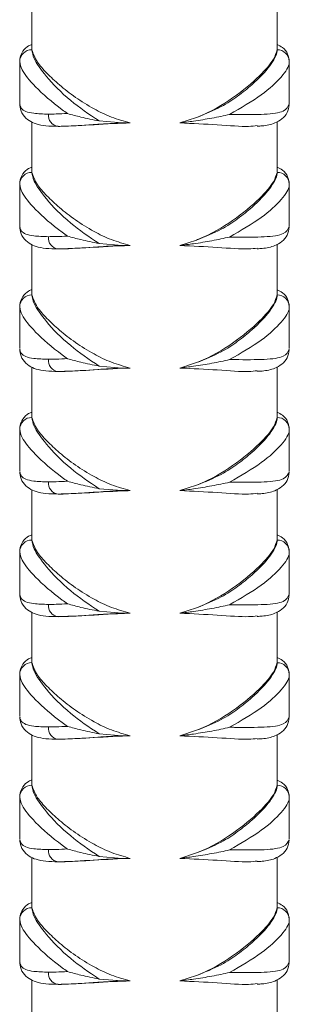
# Model space of a CAD drawing. Header units: millimetres. Extents: x 0 to 210, y 0 to 297.
# Tile 6 of 17: x 123.14 to 130.47, y 119.07 to 145.85. Entities that reach past the tile are written whole.
import ezdxf

# ---------------------------------------------------------------- set-up
doc = ezdxf.new("R2010")
doc.units = ezdxf.units.MM

msp = doc.modelspace()

# ---------------------------------------------------------------- linework, layer by layer
at = {"color": 7, "linetype": 'Continuous', "lineweight": 15}
for p, q in [((123.473, 146.401), (123.473, 145.035)), ((130.14, 145.04), (130.14, 146.407)), ((123.14, 144.694), (123.14, 143.571)), ((130.473, 143.569), (130.473, 144.696)), ((123.473, 143.067), (123.473, 141.701)), ((125.299, 143.094), (125.926, 143.042)), ((126.143, 143.042), (125.926, 143.042)), ((127.496, 143.041), (127.948, 143.189)), ((130.14, 141.707), (130.14, 143.074)), ((123.14, 141.36), (123.14, 140.237)), ((130.473, 140.235), (130.473, 141.363)), ((127.496, 139.707), (127.948, 139.856)), ((123.473, 139.734), (123.473, 138.368)), ((125.299, 139.76), (125.926, 139.708)), ((126.143, 139.708), (125.926, 139.708)), ((130.14, 138.374), (130.14, 139.741)), ((123.14, 138.027), (123.14, 136.904)), ((130.473, 136.902), (130.473, 138.029)), ((123.473, 136.401), (123.473, 135.035)), ((125.299, 136.427), (125.926, 136.375)), ((126.143, 136.375), (125.926, 136.375)), ((127.496, 136.374), (127.948, 136.523)), ((130.14, 135.04), (130.14, 136.407)), ((123.14, 134.694), (123.14, 133.571)), ((130.473, 133.569), (130.473, 134.696)), ((125.299, 133.094), (125.926, 133.042)), ((127.496, 133.041), (127.948, 133.189)), ((123.473, 133.067), (123.473, 131.701)), ((126.143, 133.042), (125.926, 133.042)), ((130.14, 131.707), (130.14, 133.074)), ((123.14, 131.36), (123.14, 130.237)), ((130.473, 130.235), (130.473, 131.363)), ((123.473, 129.734), (123.473, 128.368)), ((125.299, 129.76), (125.926, 129.708)), ((126.143, 129.708), (125.926, 129.708)), ((127.496, 129.707), (127.948, 129.856)), ((130.14, 128.374), (130.14, 129.741)), ((123.14, 128.027), (123.14, 126.904)), ((130.473, 126.902), (130.473, 128.029)), ((123.473, 126.401), (123.473, 125.035)), ((125.299, 126.427), (125.926, 126.375)), ((127.496, 126.374), (127.948, 126.523)), ((130.14, 125.04), (130.14, 126.407)), ((126.143, 126.375), (125.926, 126.375)), ((123.14, 124.694), (123.14, 123.571)), ((130.473, 123.569), (130.473, 124.696)), ((127.496, 123.041), (127.948, 123.189)), ((123.473, 123.067), (123.473, 121.701)), ((125.299, 123.094), (125.926, 123.042)), ((126.143, 123.042), (125.926, 123.042)), ((130.14, 121.707), (130.14, 123.074)), ((123.14, 121.36), (123.14, 120.237)), ((130.473, 120.235), (130.473, 121.363)), ((123.473, 119.734), (123.473, 118.368)), ((125.299, 119.76), (125.926, 119.708)), ((126.143, 119.708), (125.926, 119.708)), ((127.496, 119.707), (127.948, 119.856)), ((130.14, 118.374), (130.14, 119.741))]:
    msp.add_line(p, q, dxfattribs=at)
for centre, radius, start, end in [((123.467, 144.703), 0.327, 88.8324, 179.2386), ((130.146, 144.703), 0.327, 0.7441, 91.1869), ((124.223, 143.249), 0.304, 174.0214, 262.3965), ((123.467, 141.37), 0.327, 88.8324, 179.2386), ((130.146, 141.37), 0.327, 0.7441, 91.1869), ((124.223, 139.915), 0.304, 174.0214, 262.3965), ((123.467, 138.037), 0.327, 88.8324, 179.2386), ((130.146, 138.036), 0.327, 0.7441, 91.1869), ((124.223, 136.582), 0.304, 174.0214, 262.3965), ((123.467, 134.703), 0.327, 88.8324, 179.2386), ((130.146, 134.703), 0.327, 0.7441, 91.1869), ((124.223, 133.249), 0.304, 174.0214, 262.3965), ((123.467, 131.37), 0.327, 88.8324, 179.2386), ((130.146, 131.37), 0.327, 0.7441, 91.1869), ((124.223, 129.915), 0.304, 174.0214, 262.3965), ((123.467, 128.037), 0.327, 88.8324, 179.2386), ((130.146, 128.036), 0.327, 0.7441, 91.1869), ((124.223, 126.582), 0.304, 174.0214, 262.3965), ((123.467, 124.703), 0.327, 88.8324, 179.2386), ((130.146, 124.703), 0.327, 0.7441, 91.1869), ((124.223, 123.249), 0.304, 174.0214, 262.3965), ((123.467, 121.37), 0.327, 88.8324, 179.2386), ((130.146, 121.37), 0.327, 0.7441, 91.1869), ((124.223, 119.915), 0.304, 174.0214, 262.3965)]:
    msp.add_arc(centre, radius, start, end, dxfattribs=at)
for points, knots in [([(123.473, 145.172), (123.443, 145.161), (123.35, 145.129), (123.214, 144.994), (123.138, 144.822), (123.145, 144.733), (123.147, 144.715)], [0, 0, 0, 0, 0.172748, 0.525383, 0.905204, 1, 1, 1, 1]), ([(130.461, 144.756), (130.454, 144.808), (130.436, 144.937), (130.303, 145.095), (130.19, 145.148), (130.14, 145.171)], [0, 0, 0, 0, 0.280535, 0.681711, 1, 1, 1, 1]), ([(123.473, 145.03), (123.484, 144.956), (123.513, 144.771), (123.851, 144.301), (124.441, 143.678), (125.028, 143.278), (125.299, 143.094)], [0, 0, 0, 0, 0.174888, 0.441937, 0.742576, 1, 1, 1, 1]), ([(126.143, 143.042), (125.971, 143.09), (125.62, 143.189), (125.121, 143.436), (124.642, 143.736), (124.213, 144.073), (123.865, 144.398), (123.561, 144.749), (123.506, 144.925), (123.473, 145.03)], [0, 0, 0, 0, 0.1111844, 0.2265702, 0.365014, 0.5074359, 0.6472536, 0.7913981, 1, 1, 1, 1]), ([(127.948, 143.189), (128.181, 143.281), (128.596, 143.445), (129.083, 143.771), (129.562, 144.158), (129.988, 144.609), (130.14, 144.906), (130.139, 145.018), (130.139, 145.03)], [0, 0, 0, 0, 0.17711, 0.317087, 0.461064, 0.713407, 0.969365, 1, 1, 1, 1]), ([(130.139, 145.03), (130.117, 144.949), (130.066, 144.763), (129.671, 144.303), (128.991, 143.727), (128.332, 143.34), (127.965, 143.196), (127.948, 143.189)], [0, 0, 0, 0, 0.184554, 0.429543, 0.717066, 0.986978, 1, 1, 1, 1]), ([(124.442, 143.297), (124.394, 143.331), (124.048, 143.576), (123.552, 144.014), (123.184, 144.462), (123.152, 144.638), (123.14, 144.708)], [0, 0, 0, 0, 0.061671, 0.441752, 0.779163, 1, 1, 1, 1]), ([(130.473, 144.707), (130.473, 144.696), (130.473, 144.59), (130.302, 144.309), (129.751, 143.793), (129.157, 143.449), (128.85, 143.272)], [0, 0, 0, 0, 0.037974, 0.354526, 0.667152, 1, 1, 1, 1]), ([(123.14, 143.556), (123.15, 143.516), (123.18, 143.389), (123.424, 143.294), (123.78, 143.284), (123.92, 143.28)], [0, 0, 0, 0, 0.21905, 0.693122, 1, 1, 1, 1]), ([(123.149, 143.536), (123.148, 143.514), (123.143, 143.422), (123.223, 143.248), (123.389, 143.092), (123.598, 143.002), (123.847, 142.954), (124.07, 142.951), (124.187, 142.949)], [0, 0, 0, 0, 0.052988, 0.216721, 0.386225, 0.555549, 0.766206, 1, 1, 1, 1]), ([(128.85, 143.272), (128.896, 143.271), (129.254, 143.269), (129.837, 143.265), (130.367, 143.333), (130.438, 143.484), (130.473, 143.556)], [0, 0, 0, 0, 0.047486, 0.371617, 0.698268, 1, 1, 1, 1]), ([(129.599, 142.953), (129.645, 142.955), (129.831, 142.964), (130.042, 143.012), (130.274, 143.133), (130.433, 143.312), (130.457, 143.463), (130.469, 143.539)], [0, 0, 0, 0, 0.104443, 0.4191124, 0.6210239, 0.809522, 1, 1, 1, 1]), ([(123.92, 143.28), (123.989, 143.281), (124.148, 143.283), (124.336, 143.292), (124.442, 143.297)], [0, 0, 0, 0, 0.433073, 1, 1, 1, 1]), ([(124.442, 143.297), (124.443, 143.296), (124.554, 143.263), (124.819, 143.191), (125.129, 143.128), (125.299, 143.094)], [0, 0, 0, 0, 0.003072, 0.456156, 1, 1, 1, 1]), ([(127.496, 143.041), (127.619, 143.056), (127.914, 143.094), (128.376, 143.17), (128.697, 143.236), (128.849, 143.271), (128.85, 143.272)], [0, 0, 0, 0, 0.260406, 0.623433, 0.997641, 1, 1, 1, 1]), ([(125.926, 143.042), (125.926, 143.042), (125.696, 143.031), (125.123, 142.996), (124.543, 142.952), (124.245, 142.948), (124.182, 142.947)], [0, 0, 0, 0, 0.000009, 0.333016, 0.858956, 1, 1, 1, 1]), ([(124.182, 142.947), (124.419, 142.955), (124.91, 142.972), (125.647, 143.024), (126.074, 143.039), (126.143, 143.042)], [0, 0, 0, 0, 0.439428, 0.910032, 1, 1, 1, 1]), ([(127.496, 143.041), (127.843, 143.025), (128.545, 142.994), (129.278, 142.929), (129.526, 142.959), (129.599, 142.968)], [0, 0, 0, 0, 0.408346, 0.826515, 1, 1, 1, 1]), ([(123.473, 141.839), (123.443, 141.828), (123.35, 141.796), (123.214, 141.661), (123.138, 141.489), (123.145, 141.4), (123.147, 141.382)], [0, 0, 0, 0, 0.172748, 0.525383, 0.905204, 1, 1, 1, 1]), ([(123.473, 141.697), (123.484, 141.623), (123.513, 141.437), (123.851, 140.968), (124.441, 140.344), (125.028, 139.945), (125.299, 139.76)], [0, 0, 0, 0, 0.174888, 0.441937, 0.742576, 1, 1, 1, 1]), ([(126.143, 139.708), (125.971, 139.757), (125.62, 139.856), (125.121, 140.102), (124.642, 140.402), (124.213, 140.739), (123.865, 141.065), (123.561, 141.416), (123.506, 141.592), (123.473, 141.697)], [0, 0, 0, 0, 0.111184, 0.22657, 0.365014, 0.507436, 0.647254, 0.791398, 1, 1, 1, 1]), ([(127.948, 139.856), (128.181, 139.948), (128.596, 140.112), (129.083, 140.438), (129.562, 140.825), (129.988, 141.276), (130.14, 141.573), (130.139, 141.684), (130.139, 141.696)], [0, 0, 0, 0, 0.17711, 0.317087, 0.461064, 0.713407, 0.969365, 1, 1, 1, 1]), ([(130.139, 141.696), (130.117, 141.616), (130.066, 141.429), (129.671, 140.97), (128.991, 140.394), (128.332, 140.007), (127.965, 139.863), (127.948, 139.856)], [0, 0, 0, 0, 0.184554, 0.429543, 0.717066, 0.986978, 1, 1, 1, 1]), ([(130.461, 141.422), (130.454, 141.475), (130.436, 141.603), (130.303, 141.762), (130.19, 141.815), (130.14, 141.838)], [0, 0, 0, 0, 0.280535, 0.681711, 1, 1, 1, 1]), ([(124.442, 139.963), (124.394, 139.998), (124.048, 140.243), (123.552, 140.681), (123.184, 141.129), (123.152, 141.305), (123.14, 141.374)], [0, 0, 0, 0, 0.061671, 0.441752, 0.779163, 1, 1, 1, 1]), ([(130.473, 141.374), (130.473, 141.363), (130.473, 141.257), (130.302, 140.976), (129.751, 140.46), (129.157, 140.116), (128.85, 139.938)], [0, 0, 0, 0, 0.037974, 0.354526, 0.667152, 1, 1, 1, 1]), ([(123.14, 140.223), (123.15, 140.183), (123.18, 140.056), (123.424, 139.961), (123.78, 139.951), (123.92, 139.947)], [0, 0, 0, 0, 0.21905, 0.693122, 1, 1, 1, 1]), ([(123.149, 140.203), (123.148, 140.18), (123.143, 140.089), (123.223, 139.914), (123.389, 139.758), (123.598, 139.669), (123.847, 139.62), (124.07, 139.617), (124.187, 139.616)], [0, 0, 0, 0, 0.052988, 0.216721, 0.386225, 0.555549, 0.766206, 1, 1, 1, 1]), ([(128.85, 139.938), (128.896, 139.938), (129.254, 139.935), (129.837, 139.932), (130.367, 139.999), (130.438, 140.15), (130.473, 140.223)], [0, 0, 0, 0, 0.047486, 0.371617, 0.698268, 1, 1, 1, 1]), ([(129.599, 139.619), (129.645, 139.622), (129.831, 139.631), (130.042, 139.679), (130.274, 139.8), (130.433, 139.979), (130.457, 140.13), (130.469, 140.206)], [0, 0, 0, 0, 0.104443, 0.419112, 0.621024, 0.809522, 1, 1, 1, 1]), ([(123.92, 139.947), (123.989, 139.948), (124.148, 139.949), (124.336, 139.958), (124.442, 139.963)], [0, 0, 0, 0, 0.433073, 1, 1, 1, 1]), ([(124.442, 139.963), (124.443, 139.963), (124.554, 139.93), (124.819, 139.858), (125.129, 139.795), (125.299, 139.76)], [0, 0, 0, 0, 0.003072, 0.456156, 1, 1, 1, 1]), ([(127.496, 139.707), (127.619, 139.723), (127.914, 139.76), (128.376, 139.836), (128.697, 139.903), (128.849, 139.938), (128.85, 139.938)], [0, 0, 0, 0, 0.260406, 0.623433, 0.997641, 1, 1, 1, 1]), ([(125.926, 139.708), (125.926, 139.708), (125.696, 139.698), (125.123, 139.663), (124.543, 139.618), (124.245, 139.615), (124.182, 139.614)], [0, 0, 0, 0, 0.000009, 0.333016, 0.858956, 1, 1, 1, 1]), ([(124.182, 139.614), (124.419, 139.622), (124.91, 139.639), (125.647, 139.691), (126.074, 139.706), (126.143, 139.708)], [0, 0, 0, 0, 0.439428, 0.910032, 1, 1, 1, 1]), ([(127.496, 139.707), (127.843, 139.692), (128.545, 139.661), (129.278, 139.596), (129.526, 139.626), (129.599, 139.635)], [0, 0, 0, 0, 0.408346, 0.826515, 1, 1, 1, 1]), ([(123.473, 138.505), (123.443, 138.495), (123.35, 138.462), (123.214, 138.327), (123.138, 138.156), (123.145, 138.066), (123.147, 138.048)], [0, 0, 0, 0, 0.172748, 0.525383, 0.905204, 1, 1, 1, 1]), ([(130.461, 138.089), (130.454, 138.142), (130.436, 138.27), (130.303, 138.429), (130.19, 138.481), (130.14, 138.505)], [0, 0, 0, 0, 0.2805354, 0.6817108, 1, 1, 1, 1]), ([(123.473, 138.363), (123.484, 138.29), (123.513, 138.104), (123.851, 137.635), (124.441, 137.011), (125.028, 136.611), (125.299, 136.427)], [0, 0, 0, 0, 0.174888, 0.441937, 0.742576, 1, 1, 1, 1]), ([(126.143, 136.375), (125.971, 136.423), (125.62, 136.522), (125.121, 136.769), (124.642, 137.069), (124.213, 137.406), (123.865, 137.731), (123.561, 138.082), (123.506, 138.259), (123.473, 138.363)], [0, 0, 0, 0, 0.111184, 0.22657, 0.365014, 0.507436, 0.647254, 0.791398, 1, 1, 1, 1]), ([(127.948, 136.523), (128.181, 136.614), (128.596, 136.778), (129.083, 137.104), (129.562, 137.492), (129.988, 137.942), (130.14, 138.239), (130.139, 138.351), (130.139, 138.363)], [0, 0, 0, 0, 0.17711, 0.317087, 0.461064, 0.713407, 0.969365, 1, 1, 1, 1]), ([(130.139, 138.363), (130.117, 138.283), (130.066, 138.096), (129.671, 137.636), (128.991, 137.06), (128.332, 136.673), (127.965, 136.529), (127.948, 136.523)], [0, 0, 0, 0, 0.184554, 0.429543, 0.717066, 0.986978, 1, 1, 1, 1]), ([(124.442, 136.63), (124.394, 136.664), (124.048, 136.91), (123.552, 137.347), (123.184, 137.796), (123.152, 137.971), (123.14, 138.041)], [0, 0, 0, 0, 0.061671, 0.441752, 0.779163, 1, 1, 1, 1]), ([(130.473, 138.041), (130.473, 138.029), (130.473, 137.924), (130.302, 137.642), (129.751, 137.126), (129.157, 136.782), (128.85, 136.605)], [0, 0, 0, 0, 0.037974, 0.354526, 0.667152, 1, 1, 1, 1]), ([(123.14, 136.889), (123.15, 136.849), (123.18, 136.723), (123.424, 136.627), (123.78, 136.618), (123.92, 136.614)], [0, 0, 0, 0, 0.21905, 0.693122, 1, 1, 1, 1]), ([(123.149, 136.87), (123.148, 136.847), (123.143, 136.755), (123.223, 136.581), (123.389, 136.425), (123.598, 136.336), (123.847, 136.287), (124.07, 136.284), (124.187, 136.283)], [0, 0, 0, 0, 0.0529883, 0.2167213, 0.3862253, 0.5555494, 0.7662063, 1, 1, 1, 1]), ([(128.85, 136.605), (128.896, 136.605), (129.254, 136.602), (129.837, 136.598), (130.367, 136.666), (130.438, 136.817), (130.473, 136.89)], [0, 0, 0, 0, 0.047486, 0.371617, 0.698268, 1, 1, 1, 1]), ([(129.599, 136.286), (129.645, 136.288), (129.831, 136.297), (130.042, 136.345), (130.274, 136.467), (130.433, 136.645), (130.457, 136.796), (130.469, 136.872)], [0, 0, 0, 0, 0.104443, 0.419112, 0.621024, 0.809522, 1, 1, 1, 1]), ([(123.92, 136.614), (123.989, 136.614), (124.148, 136.616), (124.336, 136.625), (124.442, 136.63)], [0, 0, 0, 0, 0.433073, 1, 1, 1, 1]), ([(124.442, 136.63), (124.443, 136.63), (124.554, 136.597), (124.819, 136.525), (125.129, 136.462), (125.299, 136.427)], [0, 0, 0, 0, 0.003072, 0.456156, 1, 1, 1, 1]), ([(127.496, 136.374), (127.619, 136.39), (127.914, 136.427), (128.376, 136.503), (128.697, 136.569), (128.849, 136.605), (128.85, 136.605)], [0, 0, 0, 0, 0.260406, 0.623433, 0.997641, 1, 1, 1, 1]), ([(125.926, 136.375), (125.926, 136.375), (125.696, 136.365), (125.123, 136.329), (124.543, 136.285), (124.245, 136.281), (124.182, 136.28)], [0, 0, 0, 0, 0.000009, 0.333016, 0.858956, 1, 1, 1, 1]), ([(124.182, 136.28), (124.419, 136.289), (124.91, 136.306), (125.647, 136.358), (126.074, 136.373), (126.143, 136.375)], [0, 0, 0, 0, 0.439428, 0.910032, 1, 1, 1, 1]), ([(127.496, 136.374), (127.843, 136.359), (128.545, 136.327), (129.278, 136.263), (129.526, 136.293), (129.599, 136.301)], [0, 0, 0, 0, 0.408346, 0.826515, 1, 1, 1, 1]), ([(123.473, 135.172), (123.443, 135.161), (123.35, 135.129), (123.214, 134.994), (123.138, 134.822), (123.145, 134.733), (123.147, 134.715)], [0, 0, 0, 0, 0.172748, 0.525383, 0.905204, 1, 1, 1, 1]), ([(123.473, 135.03), (123.484, 134.956), (123.513, 134.771), (123.851, 134.301), (124.441, 133.678), (125.028, 133.278), (125.299, 133.094)], [0, 0, 0, 0, 0.174888, 0.441937, 0.742576, 1, 1, 1, 1]), ([(126.143, 133.042), (125.971, 133.09), (125.62, 133.189), (125.121, 133.436), (124.642, 133.736), (124.213, 134.073), (123.865, 134.398), (123.561, 134.749), (123.506, 134.925), (123.473, 135.03)], [0, 0, 0, 0, 0.1111844, 0.2265702, 0.365014, 0.5074359, 0.6472536, 0.7913981, 1, 1, 1, 1]), ([(127.948, 133.189), (128.181, 133.281), (128.596, 133.445), (129.083, 133.771), (129.562, 134.158), (129.988, 134.609), (130.14, 134.906), (130.139, 135.018), (130.139, 135.03)], [0, 0, 0, 0, 0.17711, 0.317087, 0.461064, 0.713407, 0.969365, 1, 1, 1, 1]), ([(130.139, 135.03), (130.117, 134.949), (130.066, 134.763), (129.671, 134.303), (128.991, 133.727), (128.332, 133.34), (127.965, 133.196), (127.948, 133.189)], [0, 0, 0, 0, 0.184554, 0.429543, 0.717066, 0.986978, 1, 1, 1, 1]), ([(130.461, 134.756), (130.454, 134.808), (130.436, 134.937), (130.303, 135.095), (130.19, 135.148), (130.14, 135.171)], [0, 0, 0, 0, 0.280535, 0.681711, 1, 1, 1, 1]), ([(124.442, 133.297), (124.394, 133.331), (124.048, 133.576), (123.552, 134.014), (123.184, 134.462), (123.152, 134.638), (123.14, 134.708)], [0, 0, 0, 0, 0.061671, 0.4417524, 0.7791628, 1, 1, 1, 1]), ([(130.473, 134.707), (130.473, 134.696), (130.473, 134.59), (130.302, 134.309), (129.751, 133.793), (129.157, 133.449), (128.85, 133.272)], [0, 0, 0, 0, 0.0379738, 0.3545265, 0.6671521, 1, 1, 1, 1]), ([(123.14, 133.556), (123.15, 133.516), (123.18, 133.389), (123.424, 133.294), (123.78, 133.284), (123.92, 133.28)], [0, 0, 0, 0, 0.21905, 0.693122, 1, 1, 1, 1]), ([(123.149, 133.536), (123.148, 133.514), (123.143, 133.422), (123.223, 133.248), (123.389, 133.092), (123.598, 133.002), (123.847, 132.954), (124.07, 132.951), (124.187, 132.949)], [0, 0, 0, 0, 0.0529883, 0.2167213, 0.3862253, 0.5555494, 0.7662063, 1, 1, 1, 1]), ([(128.85, 133.272), (128.896, 133.271), (129.254, 133.269), (129.837, 133.265), (130.367, 133.333), (130.438, 133.484), (130.473, 133.556)], [0, 0, 0, 0, 0.047486, 0.371617, 0.698268, 1, 1, 1, 1]), ([(129.599, 132.953), (129.645, 132.955), (129.831, 132.964), (130.042, 133.012), (130.274, 133.133), (130.433, 133.312), (130.457, 133.463), (130.469, 133.539)], [0, 0, 0, 0, 0.104443, 0.419112, 0.621024, 0.809522, 1, 1, 1, 1]), ([(123.92, 133.28), (123.989, 133.281), (124.148, 133.283), (124.336, 133.292), (124.442, 133.297)], [0, 0, 0, 0, 0.433073, 1, 1, 1, 1]), ([(124.442, 133.297), (124.443, 133.296), (124.554, 133.263), (124.819, 133.191), (125.129, 133.128), (125.299, 133.094)], [0, 0, 0, 0, 0.003072, 0.456156, 1, 1, 1, 1]), ([(127.496, 133.041), (127.619, 133.056), (127.914, 133.094), (128.376, 133.17), (128.697, 133.236), (128.849, 133.271), (128.85, 133.272)], [0, 0, 0, 0, 0.260406, 0.623433, 0.997641, 1, 1, 1, 1]), ([(125.926, 133.042), (125.926, 133.042), (125.696, 133.031), (125.123, 132.996), (124.543, 132.952), (124.245, 132.948), (124.182, 132.947)], [0, 0, 0, 0, 0.0000093, 0.3330157, 0.8589557, 1, 1, 1, 1]), ([(124.182, 132.947), (124.419, 132.955), (124.91, 132.972), (125.647, 133.024), (126.074, 133.039), (126.143, 133.042)], [0, 0, 0, 0, 0.439428, 0.9100319, 1, 1, 1, 1]), ([(127.496, 133.041), (127.843, 133.025), (128.545, 132.994), (129.278, 132.929), (129.526, 132.959), (129.599, 132.968)], [0, 0, 0, 0, 0.408346, 0.826515, 1, 1, 1, 1]), ([(123.473, 131.839), (123.443, 131.828), (123.35, 131.796), (123.214, 131.661), (123.138, 131.489), (123.145, 131.4), (123.147, 131.382)], [0, 0, 0, 0, 0.172748, 0.525383, 0.905204, 1, 1, 1, 1]), ([(130.461, 131.422), (130.454, 131.475), (130.436, 131.603), (130.303, 131.762), (130.19, 131.815), (130.14, 131.838)], [0, 0, 0, 0, 0.280535, 0.681711, 1, 1, 1, 1]), ([(123.473, 131.697), (123.484, 131.623), (123.513, 131.437), (123.851, 130.968), (124.441, 130.344), (125.028, 129.945), (125.299, 129.76)], [0, 0, 0, 0, 0.174888, 0.441937, 0.742576, 1, 1, 1, 1]), ([(126.143, 129.708), (125.971, 129.757), (125.62, 129.856), (125.121, 130.102), (124.642, 130.402), (124.213, 130.739), (123.865, 131.065), (123.561, 131.416), (123.506, 131.592), (123.473, 131.697)], [0, 0, 0, 0, 0.111184, 0.22657, 0.365014, 0.507436, 0.647254, 0.791398, 1, 1, 1, 1]), ([(127.948, 129.856), (128.181, 129.948), (128.596, 130.112), (129.083, 130.438), (129.562, 130.825), (129.988, 131.276), (130.14, 131.573), (130.139, 131.684), (130.139, 131.696)], [0, 0, 0, 0, 0.17711, 0.317087, 0.461064, 0.713407, 0.969365, 1, 1, 1, 1]), ([(130.139, 131.696), (130.117, 131.616), (130.066, 131.429), (129.671, 130.97), (128.991, 130.394), (128.332, 130.007), (127.965, 129.863), (127.948, 129.856)], [0, 0, 0, 0, 0.184554, 0.429543, 0.717066, 0.986978, 1, 1, 1, 1]), ([(124.442, 129.963), (124.394, 129.998), (124.048, 130.243), (123.552, 130.681), (123.184, 131.129), (123.152, 131.305), (123.14, 131.374)], [0, 0, 0, 0, 0.061671, 0.441752, 0.779163, 1, 1, 1, 1]), ([(130.473, 131.374), (130.473, 131.363), (130.473, 131.257), (130.302, 130.976), (129.751, 130.46), (129.157, 130.116), (128.85, 129.938)], [0, 0, 0, 0, 0.0379738, 0.3545265, 0.6671521, 1, 1, 1, 1]), ([(123.14, 130.223), (123.15, 130.183), (123.18, 130.056), (123.424, 129.961), (123.78, 129.951), (123.92, 129.947)], [0, 0, 0, 0, 0.2190503, 0.6931223, 1, 1, 1, 1]), ([(123.149, 130.203), (123.148, 130.18), (123.143, 130.089), (123.223, 129.914), (123.389, 129.758), (123.598, 129.669), (123.847, 129.62), (124.07, 129.617), (124.187, 129.616)], [0, 0, 0, 0, 0.0529883, 0.2167213, 0.3862253, 0.5555494, 0.7662063, 1, 1, 1, 1]), ([(128.85, 129.938), (128.896, 129.938), (129.254, 129.935), (129.837, 129.932), (130.367, 129.999), (130.438, 130.15), (130.473, 130.223)], [0, 0, 0, 0, 0.047486, 0.371617, 0.698268, 1, 1, 1, 1]), ([(129.599, 129.619), (129.645, 129.622), (129.831, 129.631), (130.042, 129.679), (130.274, 129.8), (130.433, 129.979), (130.457, 130.13), (130.469, 130.206)], [0, 0, 0, 0, 0.104443, 0.419112, 0.621024, 0.809522, 1, 1, 1, 1]), ([(123.92, 129.947), (123.989, 129.948), (124.148, 129.949), (124.336, 129.958), (124.442, 129.963)], [0, 0, 0, 0, 0.433073, 1, 1, 1, 1]), ([(124.442, 129.963), (124.443, 129.963), (124.554, 129.93), (124.819, 129.858), (125.129, 129.795), (125.299, 129.76)], [0, 0, 0, 0, 0.003072, 0.456156, 1, 1, 1, 1]), ([(127.496, 129.707), (127.619, 129.723), (127.914, 129.76), (128.376, 129.836), (128.697, 129.903), (128.849, 129.938), (128.85, 129.938)], [0, 0, 0, 0, 0.260406, 0.623433, 0.997641, 1, 1, 1, 1]), ([(125.926, 129.708), (125.926, 129.708), (125.696, 129.698), (125.123, 129.663), (124.543, 129.618), (124.245, 129.615), (124.182, 129.614)], [0, 0, 0, 0, 0.000009, 0.333016, 0.858956, 1, 1, 1, 1]), ([(124.182, 129.614), (124.419, 129.622), (124.91, 129.639), (125.647, 129.691), (126.074, 129.706), (126.143, 129.708)], [0, 0, 0, 0, 0.439428, 0.910032, 1, 1, 1, 1]), ([(127.496, 129.707), (127.843, 129.692), (128.545, 129.661), (129.278, 129.596), (129.526, 129.626), (129.599, 129.635)], [0, 0, 0, 0, 0.408346, 0.826515, 1, 1, 1, 1]), ([(123.473, 128.505), (123.443, 128.495), (123.35, 128.462), (123.214, 128.327), (123.138, 128.156), (123.145, 128.066), (123.147, 128.048)], [0, 0, 0, 0, 0.172748, 0.525383, 0.905204, 1, 1, 1, 1]), ([(123.473, 128.363), (123.484, 128.29), (123.513, 128.104), (123.851, 127.635), (124.441, 127.011), (125.028, 126.611), (125.299, 126.427)], [0, 0, 0, 0, 0.1748882, 0.441937, 0.7425757, 1, 1, 1, 1]), ([(126.143, 126.375), (125.971, 126.423), (125.62, 126.522), (125.121, 126.769), (124.642, 127.069), (124.213, 127.406), (123.865, 127.731), (123.561, 128.082), (123.506, 128.259), (123.473, 128.363)], [0, 0, 0, 0, 0.1111844, 0.2265702, 0.365014, 0.5074359, 0.6472536, 0.7913981, 1, 1, 1, 1]), ([(127.948, 126.523), (128.181, 126.614), (128.596, 126.778), (129.083, 127.104), (129.562, 127.492), (129.988, 127.942), (130.14, 128.239), (130.139, 128.351), (130.139, 128.363)], [0, 0, 0, 0, 0.1771099, 0.3170872, 0.4610644, 0.7134071, 0.9693649, 1, 1, 1, 1]), ([(130.139, 128.363), (130.117, 128.283), (130.066, 128.096), (129.671, 127.636), (128.991, 127.06), (128.332, 126.673), (127.965, 126.529), (127.948, 126.523)], [0, 0, 0, 0, 0.184554, 0.429543, 0.717066, 0.986978, 1, 1, 1, 1]), ([(130.461, 128.089), (130.454, 128.142), (130.436, 128.27), (130.303, 128.429), (130.19, 128.481), (130.14, 128.505)], [0, 0, 0, 0, 0.280535, 0.681711, 1, 1, 1, 1]), ([(124.442, 126.63), (124.394, 126.664), (124.048, 126.91), (123.552, 127.347), (123.184, 127.796), (123.152, 127.971), (123.14, 128.041)], [0, 0, 0, 0, 0.061671, 0.441752, 0.779163, 1, 1, 1, 1]), ([(130.473, 128.041), (130.473, 128.029), (130.473, 127.924), (130.302, 127.642), (129.751, 127.126), (129.157, 126.782), (128.85, 126.605)], [0, 0, 0, 0, 0.037974, 0.354526, 0.667152, 1, 1, 1, 1]), ([(123.14, 126.889), (123.15, 126.849), (123.18, 126.723), (123.424, 126.627), (123.78, 126.618), (123.92, 126.614)], [0, 0, 0, 0, 0.2190503, 0.6931223, 1, 1, 1, 1]), ([(123.149, 126.87), (123.148, 126.847), (123.143, 126.755), (123.223, 126.581), (123.389, 126.425), (123.598, 126.336), (123.847, 126.287), (124.07, 126.284), (124.187, 126.283)], [0, 0, 0, 0, 0.052988, 0.216721, 0.386225, 0.555549, 0.766206, 1, 1, 1, 1]), ([(128.85, 126.605), (128.896, 126.605), (129.254, 126.602), (129.837, 126.598), (130.367, 126.666), (130.438, 126.817), (130.473, 126.89)], [0, 0, 0, 0, 0.047486, 0.371617, 0.698268, 1, 1, 1, 1]), ([(129.599, 126.286), (129.645, 126.288), (129.831, 126.297), (130.042, 126.345), (130.274, 126.467), (130.433, 126.645), (130.457, 126.796), (130.469, 126.872)], [0, 0, 0, 0, 0.104443, 0.419112, 0.621024, 0.809522, 1, 1, 1, 1]), ([(123.92, 126.614), (123.989, 126.614), (124.148, 126.616), (124.336, 126.625), (124.442, 126.63)], [0, 0, 0, 0, 0.4330728, 1, 1, 1, 1]), ([(124.442, 126.63), (124.443, 126.63), (124.554, 126.597), (124.819, 126.525), (125.129, 126.462), (125.299, 126.427)], [0, 0, 0, 0, 0.003072, 0.456156, 1, 1, 1, 1]), ([(127.496, 126.374), (127.619, 126.39), (127.914, 126.427), (128.376, 126.503), (128.697, 126.569), (128.849, 126.605), (128.85, 126.605)], [0, 0, 0, 0, 0.260406, 0.623433, 0.997641, 1, 1, 1, 1]), ([(125.926, 126.375), (125.926, 126.375), (125.696, 126.365), (125.123, 126.329), (124.543, 126.285), (124.245, 126.281), (124.182, 126.28)], [0, 0, 0, 0, 0.000009, 0.333016, 0.858956, 1, 1, 1, 1]), ([(124.182, 126.28), (124.419, 126.289), (124.91, 126.306), (125.647, 126.358), (126.074, 126.373), (126.143, 126.375)], [0, 0, 0, 0, 0.439428, 0.910032, 1, 1, 1, 1]), ([(127.496, 126.374), (127.843, 126.359), (128.545, 126.327), (129.278, 126.263), (129.526, 126.293), (129.599, 126.301)], [0, 0, 0, 0, 0.408346, 0.826515, 1, 1, 1, 1]), ([(123.473, 125.172), (123.443, 125.161), (123.35, 125.129), (123.214, 124.994), (123.138, 124.822), (123.145, 124.733), (123.147, 124.715)], [0, 0, 0, 0, 0.1727479, 0.5253829, 0.9052037, 1, 1, 1, 1]), ([(130.461, 124.756), (130.454, 124.808), (130.436, 124.937), (130.303, 125.095), (130.19, 125.148), (130.14, 125.171)], [0, 0, 0, 0, 0.280535, 0.681711, 1, 1, 1, 1]), ([(123.473, 125.03), (123.484, 124.956), (123.513, 124.771), (123.851, 124.301), (124.441, 123.678), (125.028, 123.278), (125.299, 123.094)], [0, 0, 0, 0, 0.174888, 0.441937, 0.742576, 1, 1, 1, 1]), ([(126.143, 123.042), (125.971, 123.09), (125.62, 123.189), (125.121, 123.436), (124.642, 123.736), (124.213, 124.073), (123.865, 124.398), (123.561, 124.749), (123.506, 124.925), (123.473, 125.03)], [0, 0, 0, 0, 0.111184, 0.22657, 0.365014, 0.507436, 0.647254, 0.791398, 1, 1, 1, 1]), ([(127.948, 123.189), (128.181, 123.281), (128.596, 123.445), (129.083, 123.771), (129.562, 124.158), (129.988, 124.609), (130.14, 124.906), (130.139, 125.018), (130.139, 125.03)], [0, 0, 0, 0, 0.1771099, 0.3170872, 0.4610644, 0.7134071, 0.9693649, 1, 1, 1, 1]), ([(130.139, 125.03), (130.117, 124.949), (130.066, 124.763), (129.671, 124.303), (128.991, 123.727), (128.332, 123.34), (127.965, 123.196), (127.948, 123.189)], [0, 0, 0, 0, 0.184554, 0.429543, 0.717066, 0.986978, 1, 1, 1, 1]), ([(124.442, 123.297), (124.394, 123.331), (124.048, 123.576), (123.552, 124.014), (123.184, 124.462), (123.152, 124.638), (123.14, 124.708)], [0, 0, 0, 0, 0.061671, 0.441752, 0.779163, 1, 1, 1, 1]), ([(130.473, 124.707), (130.473, 124.696), (130.473, 124.59), (130.302, 124.309), (129.751, 123.793), (129.157, 123.449), (128.85, 123.272)], [0, 0, 0, 0, 0.037974, 0.354526, 0.667152, 1, 1, 1, 1]), ([(123.14, 123.556), (123.15, 123.516), (123.18, 123.389), (123.424, 123.294), (123.78, 123.284), (123.92, 123.28)], [0, 0, 0, 0, 0.2190503, 0.6931223, 1, 1, 1, 1]), ([(123.149, 123.536), (123.148, 123.514), (123.143, 123.422), (123.223, 123.248), (123.389, 123.092), (123.598, 123.002), (123.847, 122.954), (124.07, 122.951), (124.187, 122.949)], [0, 0, 0, 0, 0.052988, 0.216721, 0.386225, 0.555549, 0.766206, 1, 1, 1, 1]), ([(128.85, 123.272), (128.896, 123.271), (129.254, 123.269), (129.837, 123.265), (130.367, 123.333), (130.438, 123.484), (130.473, 123.556)], [0, 0, 0, 0, 0.0474865, 0.3716175, 0.6982678, 1, 1, 1, 1]), ([(129.599, 122.953), (129.645, 122.955), (129.831, 122.964), (130.042, 123.012), (130.274, 123.133), (130.433, 123.312), (130.457, 123.463), (130.469, 123.539)], [0, 0, 0, 0, 0.104443, 0.419112, 0.621024, 0.809522, 1, 1, 1, 1]), ([(123.92, 123.28), (123.989, 123.281), (124.148, 123.283), (124.336, 123.292), (124.442, 123.297)], [0, 0, 0, 0, 0.433073, 1, 1, 1, 1]), ([(124.442, 123.297), (124.443, 123.296), (124.554, 123.263), (124.819, 123.191), (125.129, 123.128), (125.299, 123.094)], [0, 0, 0, 0, 0.003072, 0.456156, 1, 1, 1, 1]), ([(127.496, 123.041), (127.619, 123.056), (127.914, 123.094), (128.376, 123.17), (128.697, 123.236), (128.849, 123.271), (128.85, 123.272)], [0, 0, 0, 0, 0.260406, 0.623433, 0.997641, 1, 1, 1, 1]), ([(125.926, 123.042), (125.926, 123.042), (125.696, 123.031), (125.123, 122.996), (124.543, 122.952), (124.245, 122.948), (124.182, 122.947)], [0, 0, 0, 0, 0.000009, 0.333016, 0.858956, 1, 1, 1, 1]), ([(124.182, 122.947), (124.419, 122.955), (124.91, 122.972), (125.647, 123.024), (126.074, 123.039), (126.143, 123.042)], [0, 0, 0, 0, 0.439428, 0.910032, 1, 1, 1, 1]), ([(127.496, 123.041), (127.843, 123.025), (128.545, 122.994), (129.278, 122.929), (129.526, 122.959), (129.599, 122.968)], [0, 0, 0, 0, 0.408346, 0.826515, 1, 1, 1, 1]), ([(123.473, 121.839), (123.443, 121.828), (123.35, 121.796), (123.214, 121.661), (123.138, 121.489), (123.145, 121.4), (123.147, 121.382)], [0, 0, 0, 0, 0.172748, 0.525383, 0.905204, 1, 1, 1, 1]), ([(130.461, 121.422), (130.454, 121.475), (130.436, 121.603), (130.303, 121.762), (130.19, 121.815), (130.14, 121.838)], [0, 0, 0, 0, 0.280535, 0.681711, 1, 1, 1, 1]), ([(123.473, 121.697), (123.484, 121.623), (123.513, 121.437), (123.851, 120.968), (124.441, 120.344), (125.028, 119.945), (125.299, 119.76)], [0, 0, 0, 0, 0.174888, 0.441937, 0.742576, 1, 1, 1, 1]), ([(126.143, 119.708), (125.971, 119.757), (125.62, 119.856), (125.121, 120.102), (124.642, 120.402), (124.213, 120.739), (123.865, 121.065), (123.561, 121.416), (123.506, 121.592), (123.473, 121.697)], [0, 0, 0, 0, 0.111184, 0.22657, 0.365014, 0.507436, 0.647254, 0.791398, 1, 1, 1, 1]), ([(127.948, 119.856), (128.181, 119.948), (128.596, 120.112), (129.083, 120.438), (129.562, 120.825), (129.988, 121.276), (130.14, 121.573), (130.139, 121.684), (130.139, 121.696)], [0, 0, 0, 0, 0.1771099, 0.3170872, 0.4610644, 0.7134071, 0.9693649, 1, 1, 1, 1]), ([(130.139, 121.696), (130.117, 121.616), (130.066, 121.429), (129.671, 120.97), (128.991, 120.394), (128.332, 120.007), (127.965, 119.863), (127.948, 119.856)], [0, 0, 0, 0, 0.1845541, 0.4295431, 0.717066, 0.9869778, 1, 1, 1, 1]), ([(124.442, 119.963), (124.394, 119.998), (124.048, 120.243), (123.552, 120.681), (123.184, 121.129), (123.152, 121.305), (123.14, 121.374)], [0, 0, 0, 0, 0.061671, 0.441752, 0.779163, 1, 1, 1, 1]), ([(130.473, 121.374), (130.473, 121.363), (130.473, 121.257), (130.302, 120.976), (129.751, 120.46), (129.157, 120.116), (128.85, 119.938)], [0, 0, 0, 0, 0.037974, 0.354526, 0.667152, 1, 1, 1, 1]), ([(123.14, 120.223), (123.15, 120.183), (123.18, 120.056), (123.424, 119.961), (123.78, 119.951), (123.92, 119.947)], [0, 0, 0, 0, 0.21905, 0.693122, 1, 1, 1, 1]), ([(128.85, 119.938), (128.896, 119.938), (129.254, 119.935), (129.837, 119.932), (130.367, 119.999), (130.438, 120.15), (130.473, 120.223)], [0, 0, 0, 0, 0.0474865, 0.3716175, 0.6982678, 1, 1, 1, 1]), ([(123.149, 120.203), (123.148, 120.18), (123.143, 120.089), (123.223, 119.914), (123.389, 119.758), (123.598, 119.669), (123.847, 119.62), (124.07, 119.617), (124.187, 119.616)], [0, 0, 0, 0, 0.052988, 0.216721, 0.386225, 0.555549, 0.766206, 1, 1, 1, 1]), ([(123.92, 119.947), (123.989, 119.948), (124.148, 119.949), (124.336, 119.958), (124.442, 119.963)], [0, 0, 0, 0, 0.433073, 1, 1, 1, 1]), ([(124.442, 119.963), (124.443, 119.963), (124.554, 119.93), (124.819, 119.858), (125.129, 119.795), (125.299, 119.76)], [0, 0, 0, 0, 0.003072, 0.456156, 1, 1, 1, 1]), ([(129.599, 119.619), (129.645, 119.622), (129.831, 119.631), (130.042, 119.679), (130.274, 119.8), (130.433, 119.979), (130.457, 120.13), (130.469, 120.206)], [0, 0, 0, 0, 0.104443, 0.4191124, 0.6210239, 0.809522, 1, 1, 1, 1]), ([(125.926, 119.708), (125.926, 119.708), (125.696, 119.698), (125.123, 119.663), (124.543, 119.618), (124.245, 119.615), (124.182, 119.614)], [0, 0, 0, 0, 0.000009, 0.333016, 0.858956, 1, 1, 1, 1]), ([(124.182, 119.614), (124.419, 119.622), (124.91, 119.639), (125.647, 119.691), (126.074, 119.706), (126.143, 119.708)], [0, 0, 0, 0, 0.439428, 0.9100319, 1, 1, 1, 1]), ([(127.496, 119.707), (127.619, 119.723), (127.914, 119.76), (128.376, 119.836), (128.697, 119.903), (128.849, 119.938), (128.85, 119.938)], [0, 0, 0, 0, 0.260406, 0.623433, 0.997641, 1, 1, 1, 1]), ([(127.496, 119.707), (127.843, 119.692), (128.545, 119.661), (129.278, 119.596), (129.526, 119.626), (129.599, 119.635)], [0, 0, 0, 0, 0.408346, 0.826515, 1, 1, 1, 1])]:
    msp.add_open_spline(points, degree=3, knots=knots, dxfattribs=at)

doc.saveas('drawing.dxf')
